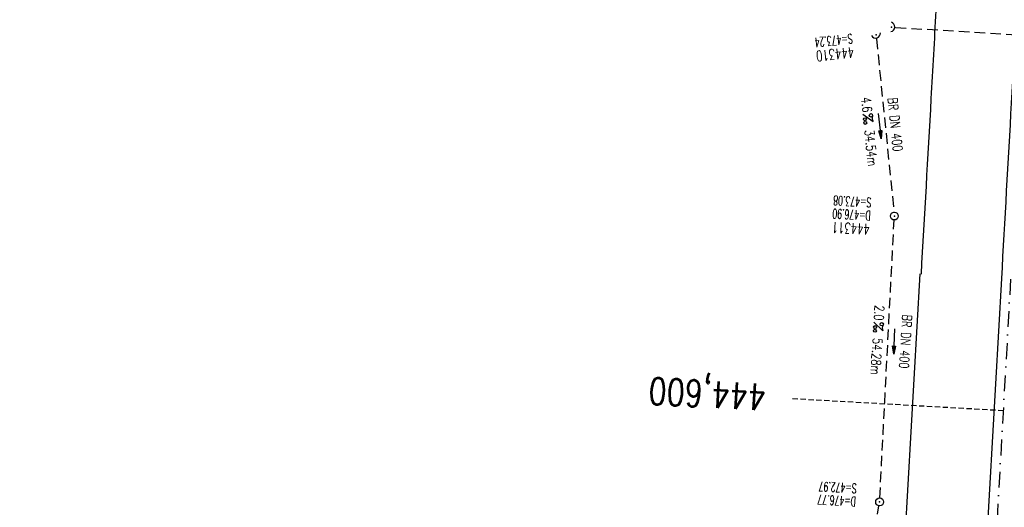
# Model space of a CAD drawing. Extents: x 459406 to 461721, y 413308 to 423218.
# Tile 105 of 256: x 460798 to 460984, y 416933 to 417025. Entities that reach past the tile are written whole.
import ezdxf
from ezdxf.enums import TextEntityAlignment as Align

# ---------------------------------------------------------------- set-up
doc = ezdxf.new("R2010")
doc.units = 0
doc.header["$LTSCALE"] = 2
doc.header["$MEASUREMENT"] = 0
for name, pattern in [('AUSGEZOGEN', [0]), ('GESTRICH-X2', [1.5, 1, -0.5]), ('GESTRICHELT', [0.75, 0.5, -0.25]), ('STRICHPT-X3', [3, 1.5, -0.75, 0, -0.75])]:
    doc.linetypes.add(name, pattern=pattern)
doc.layers.get('0').update_dxf_attribs({"linetype": 'AUSGEZOGEN'})
for name, color, linetype in [('ACHSE', 1, 'STRICHPT-X3'), ('FBR', 8, 'CONTINUOUS'), ('HEKTOM', 1, 'GESTRICHELT'), ('KANAL', 7, 'GESTRICH-X2'), ('PFEIL', 7, 'CONTINUOUS'), ('RINNE', 200, 'CONTINUOUS'), ('SCHACHTNR', 6, 'CONTINUOUS'), ('SCHSYMBOL', 7, 'AUSGEZOGEN'), ('TEXTO', 4, 'CONTINUOUS'), ('TEXTU', 4, 'CONTINUOUS')]:
    doc.layers.add(name, color=color, linetype=linetype)
doc.styles.add('ROMANS', font='romans.shx', dxfattribs={"width": 0.8})

# ---------------------------------------------------------------- blocks, each defined once
blk = doc.blocks.new('GST')
at = {"color": 0}
blk.add_circle((0, 0), 0.75, dxfattribs=at)
blk.add_point((0, 0), dxfattribs=at)
blk = doc.blocks.new('10')
blk.add_blockref('GST', (0, 0))
blk = doc.blocks.new('PROM')
blk.add_line((1.57, 1.82), (0.02, 0.02))
for centre, radius in [((0.32, 1.51), 0.317), ((0.94, 0.29), 0.283), ((1.64, 0.29), 0.283)]:
    blk.add_circle(centre, radius)
blk.add_arc((0.99, 2.68), 1.03, 239.1414, 303.3549)
blk = doc.blocks.new('PFEIL2')
at = {"color": 0}
for p, q in [((0.88, 0), (-2.4, -0.01)), ((0.88, -0.27), (0.88, 0.28)), ((0.88, 0.28), (2.43, 0.01)), ((0.91, 0.27), (0.88, 0.26)), ((0.97, 0.26), (0.88, 0.25)), ((1.02, 0.25), (0.88, 0.23)), ((1.07, 0.24), (0.88, 0.21)), ((1.13, 0.23), (0.88, 0.19)), ((1.18, 0.22), (0.88, 0.17)), ((1.24, 0.21), (0.88, 0.15)), ((1.29, 0.21), (0.88, 0.14)), ((1.34, 0.2), (0.88, 0.12)), ((1.4, 0.19), (0.88, 0.1)), ((1.45, 0.18), (0.88, 0.08)), ((1.51, 0.17), (0.88, 0.06)), ((1.56, 0.16), (0.88, 0.04)), ((1.61, 0.15), (0.88, 0.02)), ((1.67, 0.14), (0.88, 0.01)), ((1.72, 0.13), (0.88, -0.01)), ((1.78, 0.12), (0.88, -0.03)), ((1.83, 0.11), (0.88, -0.05)), ((1.88, 0.1), (0.88, -0.07)), ((1.94, 0.09), (0.88, -0.09)), ((2.05, 0.08), (0.88, -0.12)), ((1.99, 0.08), (0.88, -0.11)), ((2.1, 0.07), (0.88, -0.14)), ((2.15, 0.06), (0.88, -0.16)), ((2.21, 0.05), (0.88, -0.18)), ((2.26, 0.04), (0.88, -0.2)), ((2.32, 0.03), (0.88, -0.22)), ((2.37, 0.02), (0.88, -0.23)), ((2.42, 0.01), (0.88, -0.25)), ((2.43, 0.01), (0.88, -0.27))]:
    blk.add_line(p, q, dxfattribs=at)
blk = doc.blocks.new('42')
at = {"color": 0}
blk.add_arc((-0.02, -0.31), 0.91, 12.5363, 167.4637, dxfattribs=at)
blk.add_point((0, 0), dxfattribs=at)

msp = doc.modelspace()

# ---------------------------------------------------------------- linework, layer by layer
at = {"layer": 'ACHSE', "flags": 128}
msp.add_lwpolyline([(460985.55, 416976.25), (460982.74, 416926.33), (460979.94, 416876.41), (460977.13, 416826.49), (460974.32, 416776.57), (460971.52, 416726.64), (460968.71, 416676.72), (460965.91, 416626.8), (460963.1, 416576.88, 0), (460961.73, 416552.57, 0), (460960.29, 416526.96, -0.000009), (460958.89, 416502, 0.00001), (460957.49, 416477.04, 0.000001), (460956.79, 416464.56, -0.000001), (460956.08, 416452.08), (460954.68, 416427.12), (460953.28, 416402.16), (460951.88, 416377.2, 0.000027), (460951.18, 416364.91, -0.000114), (460950.49, 416352.62, -0.000169), (460950.49, 416352.58, 0.000019), (460950.47, 416352.23, 0.002347), (460949.96, 416342.5, 0.0015), (460949.28, 416327.26, 0.002663), (460948.89, 416316.3, 0.002084), (460948.51, 416302.28, 0.002087), (460948.28, 416289.78, 0.002085), (460948.16, 416277.28, 0.002085), (460948.14, 416264.78, 0.002085), (460948.22, 416252.28, 0.002086), (460948.41, 416239.77, 0.002088), (460948.7, 416227.28, 0.002084), (460949.09, 416214.79, 0.002083), (460949.59, 416202.3, 0.002081), (460950.2, 416189.81, 0.002082), (460950.91, 416177.34, 0.002086), (460951.72, 416164.86, 0.002086), (460952.64, 416152.4, 0.002087), (460953.65, 416139.94, 0.002084), (460954.78, 416127.49, 0.002085), (460956.01, 416115.04, 0.002088), (460957.34, 416102.62, 0.002086), (460958.77, 416090.21, 0.002083), (460960.31, 416077.8, 0.002082), (460961.96, 416065.39, 0.002087), (460963.7, 416053.03, 0.002086), (460965.55, 416040.67, 0.002083), (460967.5, 416028.32, 0.00208), (460969.55, 416015.99, 0.002081), (460971.71, 416003.67, 0.002087), (460973.97, 415991.38, 0.002089), (460976.33, 415979.11, 0.002087), (460978.79, 415966.87, 0.002082), (460981.36, 415954.62, 0.002082), (460984.15, 415941.87, 0.002276), (460986.8, 415930.22, 0.001902), (460990.24, 415915.65, 0.002837), (460992.65, 415905.91, 0.000643), (460995.49, 415894.71, 0.001405), (460996.81, 415889.6, 0), (460998.53, 415883.01, 0.000001), (460998.87, 415881.7), (461005.19, 415857.51, 0.000017), (461008.35, 415845.42, -0.000015), (461011.51, 415833.32, -0.000002), (461014.67, 415821.23, -0.000002), (461017.83, 415809.14, -0.000001), (461020.99, 415797.04, 0.000005), (461024.15, 415784.95), (461030.47, 415760.76), (461036.79, 415736.57, 0.000028), (461038.98, 415728.17, -0.000015), (461041.18, 415719.76, -0.00065), (461041.49, 415718.58, -0.000124), (461043.09, 415712.38, -0.002577), (461045.47, 415702.95, -0.001641), (461049.08, 415688.11, -0.002531), (461051.66, 415677.11, -0.002087), (461054.67, 415663.74, -0.002079), (461057.31, 415651.53, -0.002077), (461059.85, 415639.28, -0.002078), (461062.3, 415627.01, -0.002083), (461064.63, 415614.74, -0.002085), (461066.86, 415602.46, -0.00208), (461068.99, 415590.13, -0.00208), (461071.02, 415577.79, -0.002082), (461072.95, 415565.44, -0.002086), (461074.77, 415553.08, -0.002086), (461076.49, 415540.7, -0.002081), (461078.11, 415528.31, -0.002078), (461079.62, 415515.89, -0.00208), (461081.03, 415503.45, -0.002087), (461082.34, 415491.04, -0.002085), (461083.54, 415478.62, -0.002078), (461084.64, 415466.15, -0.002076), (461085.64, 415453.67, -0.002082), (461086.53, 415441.22, -0.002088), (461087.32, 415428.75, -0.002085), (461088, 415416.26, -0.002081), (461088.58, 415403.77, -0.002082), (461089.06, 415391.28, -0.00208), (461089.43, 415378.79, -0.002078), (461089.7, 415366.29, -0.002082), (461089.86, 415353.79, -0.002085), (461089.92, 415341.29, -0.002085), (461089.88, 415328.8, -0.002082), (461089.73, 415316.3, -0.002078), (461089.48, 415303.79, -0.00208), (461089.12, 415291.3, -0.002082), (461088.66, 415278.81, -0.002084), (461088.09, 415266.33, -0.002082), (461087.43, 415253.85, -0.00208), (461086.65, 415241.37, -0.002079), (461085.78, 415228.9, -0.00208), (461084.8, 415216.44, -0.002085), (461083.63, 415203.06, -0.002418), (461082.53, 415191.54, -0.001753), (461080.94, 415176.37, -0.002741), (461079.84, 415166.68, -0.000279), (461078.8, 415158.04, -0.000933), (461078.49, 415155.46, -0.000004), (461077.26, 415145.58, -0.00001), (461076.8, 415141.87), (461073.72, 415117.06, 0.000001), (461071.82, 415101.73, 0.000001), (461070.64, 415092.25, 0.000018), (461069.1, 415079.85, -0.000014), (461067.56, 415067.44, -0.000008), (461066.02, 415055.04, 0.000011), (461064.48, 415042.63), (461058.33, 414993.01), (461052.17, 414943.39, -0.000009), (461049.09, 414918.58, 0.000009), (461046.01, 414893.77), (461039.85, 414844.16), (461033.69, 414794.54), (461027.53, 414744.92, -0.00001), (461024.45, 414720.11, 0.00001), (461021.37, 414695.3, 0.000001), (461018.29, 414670.49, -0.000001), (461015.21, 414645.68, 0), (461011.18, 414613.23, -0.000001), (461009.05, 414596.06, -0.000009), (461005.97, 414571.25, 0.00001), (461002.89, 414546.44), (460996.73, 414496.82), (460990.57, 414447.2), (460984.41, 414397.58, -0.000009), (460981.33, 414372.77, 0.000009), (460978.25, 414347.96), (460972.09, 414298.34), (460965.94, 414248.72), (460959.78, 414199.11, -0.00001), (460956.7, 414174.3, 0.00001), (460953.62, 414149.49, 0.000001), (460950.54, 414124.68, -0.000001), (460947.46, 414099.87, 0), (460943.43, 414067.42, -0.000001), (460941.3, 414050.25, -0.000009), (460938.22, 414025.44, 0.00001), (460935.14, 414000.63), (460928.98, 413951.01), (460922.82, 413901.39, 0.000001), (460919.74, 413876.58, -0.000001), (460916.66, 413851.77, -0.00001), (460913.58, 413826.96, 0.00001), (460910.5, 413802.15), (460904.34, 413752.53), (460898.18, 413702.91), (460892.03, 413653.29, -0.00001), (460888.95, 413628.49, 0.00001), (460885.86, 413603.68, 0.000001), (460882.79, 413578.87, -0.000001), (460879.71, 413554.06, 0), (460875.68, 413521.61, -0.000001), (460873.55, 413504.44, -0.000009), (460870.47, 413479.63, 0.00001), (460867.39, 413454.82), (460861.23, 413405.2), (460855.07, 413355.58, -0.000004), (460853.23, 413340.79, -0.000002), (460849.4, 413309.93)], format="xyb", dxfattribs=at)
at = {"layer": 'FBR'}
for points in [[(460971.38, 417027.13, 0.000005), (460970.45, 417010.48, 0.000002), (460968.57, 416977.2, 0.000002)], [(460986.61, 417026.27, 0.000005), (460985.67, 417009.63, 0.000002), (460983.8, 416976.35, 0.000002)], [(460990.1, 417026.07, 0.000005), (460989.17, 417009.43, 0.000002), (460987.3, 416976.15, 0.000002)], [(461008.38, 417075.12), (461005.58, 417025.2, 0.000005), (461004.64, 417008.56, 0.000002), (461002.77, 416975.28, 0.000002)], [(460986.11, 417289.1, -0.000002), (460985.41, 417276.73)], [(461001.33, 417288.25, -0.000002), (461000.64, 417275.88)], [(461004.83, 417288.05, -0.000002), (461004.13, 417275.68)], [(461020.3, 417287.18, -0.000002), (461019.61, 417274.81)], [(460939.56, 416465.53, -0.000001), (460938.86, 416453.05)], [(460955.04, 416464.66, -0.000001), (460954.34, 416452.18)], [(460958.53, 416464.46, -0.000001), (460957.83, 416451.98)], [(460973.76, 416463.6, -0.000001), (460973.06, 416451.12)]]:
    msp.add_lwpolyline(points, format="xyb", dxfattribs=at)
for points in [[(460968.33, 416977.22), (460965.52, 416927.3), (460962.71, 416877.38), (460960.4, 416836.16)], [(460983.8, 416976.35), (460980.99, 416926.43), (460978.19, 416876.51), (460975.38, 416826.58), (460974.44, 416809.81)]]:
    msp.add_lwpolyline(points, dxfattribs=at)
at = {"layer": 'HEKTOM'}
msp.add_line((460984.16, 416951.28), (460944.22, 416953.53), dxfattribs=at)
at = {"layer": 'KANAL'}
for p, q in [((460963.75, 417023.97), (461010.06, 417021.12)), ((460960.12, 417021.81), (460963.44, 416988.94)), ((460960.75, 416934.75), (460963.47, 416987.44)), ((460955.31, 416899.03), (460960.59, 416933.25))]:
    msp.add_line(p, q, dxfattribs=at)
at = {"layer": 'RINNE'}
msp.add_lwpolyline([(461001.33, 417288.25, -0.000002), (461000.64, 417275.88)], format="xyb", dxfattribs=at)

# ---------------------------------------------------------------- block references
at = {"layer": 'PFEIL'}
for p, rotation in [((460960.78, 417005.28), 275.7750000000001), ((460963.5, 416964.44), 267.045)]:
    msp.add_blockref('PFEIL2', p, dxfattribs=dict(at, rotation=rotation))
at = {"layer": 'SCHSYMBOL'}
for name, p, rotation in [('42', (460963, 417024.02), 266.7828), ('42', (460960.04, 417022.56), 197.4406110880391), ('10', (460963.51, 416988.2), 266.7828), ('10', (460960.72, 416933.99), 266.7828)]:
    msp.add_blockref(name, p, dxfattribs=dict(at, rotation=rotation))
at = {"layer": 'TEXTU'}
for p, rotation in [((460957.54, 417007.46), 275.7750000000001), ((460959.63, 416968.09), 266.4020084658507)]:
    msp.add_blockref('PROM', p, dxfattribs=dict(at, rotation=rotation))

# ---------------------------------------------------------------- texts
at = {"layer": 'HEKTOM', "style": 'ROMANS', "width": 0.8}
msp.add_text('444,600', height=5, rotation=176.7828, dxfattribs=at).set_placement((460939.34, 416956.31))
at = {"layer": 'SCHACHTNR', "style": 'ROMANS'}
for s, height, rotation, width, p in [('S=473.24', 1.8, 186.2043, 0.6, (460955.5, 417022.76)), ('444310', 2, 186.2043, 0.7, (460955.75, 417020.27)), ('S=473.08', 1.8, 176.7828, 0.6, (460959.19, 416991.66)), ('D=476.90', 1.8, 176.7828, 0.6, (460959.06, 416989.16)), ('444311', 2, 176.7828, 0.7, (460958.91, 416986.66)), ('S=472.97', 1.8, 176.7828, 0.6, (460956.41, 416937.44)), ('D=476.77', 1.8, 176.7828, 0.6, (460956.25, 416934.94))]:
    msp.add_text(s, height=height, rotation=rotation, dxfattribs=dict(at, width=width)).set_placement(p)
at = {"layer": 'TEXTO', "style": 'ROMANS', "width": 0.75}
for rotation, p in [(275.775, (460962.78, 417005.47)), (266.402, (460964.74, 416964.46))]:
    msp.add_text('BR DN 400', height=1.8, rotation=rotation, dxfattribs=at).set_placement(p, align=Align.CENTER)
at = {"layer": 'TEXTU', "style": 'ROMANS', "width": 0.75}
for s, rotation, p in [('4.6', 275.775, (460957.22, 417010.66)), ('34.54m', 275.775, (460957.84, 417004.47)), ('2.0', 266.402, (460959.83, 416971.33)), ('54.28m', 266.402, (460959.45, 416965.11))]:
    msp.add_text(s, height=1.8, rotation=rotation, dxfattribs=at).set_placement(p)

doc.saveas('drawing.dxf')
